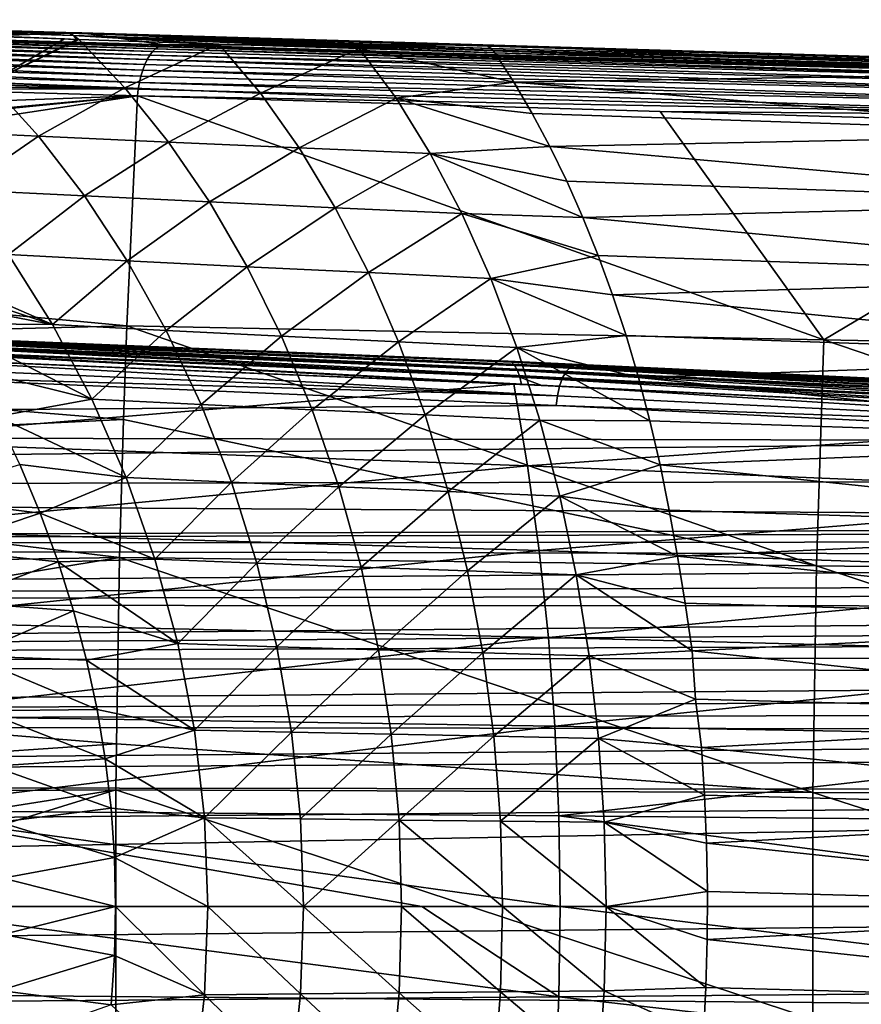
# Model space of a CAD drawing. Header units: metres. Extents: x -27 to 243, y -26 to 26.
# Tile 64 of 88: x 48 to 67, y -2 to 20. Entities that reach past the tile are written whole.
import ezdxf

# ---------------------------------------------------------------- set-up
doc = ezdxf.new("R2010")
doc.units = ezdxf.units.M
doc.layers.add('solid_ASS_SW0001', color=7, linetype='CONTINUOUS')

msp = doc.modelspace()

# ---------------------------------------------------------------- linework, layer by layer
at = {"layer": 'solid_ASS_SW0001'}
for points in [[(49.117664, 19.716991, 43.775867), (39.668217, 20.012415, 38.352268), (39.605358, 20.020382, 38.460381)], [(49.037975, 19.734741, 43.948349), (39.605358, 20.020382, 38.460381), (40.024403, 19.899889, 47.331917)], [(49.117664, 19.716991, 43.775867), (39.605358, 20.020382, 38.460381), (49.037975, 19.734741, 43.948349)], [(49.208405, 19.663042, 43.616871), (39.729607, 19.988869, 38.245541), (39.668217, 20.012415, 38.352268)], [(49.208405, 19.663042, 43.616871), (39.668217, 20.012415, 38.352268), (49.117664, 19.716991, 43.775867)], [(49.208405, 19.663042, 43.616871), (39.78867, 19.950119, 38.142017), (39.729607, 19.988869, 38.245541)], [(39.78867, 19.950119, 38.142017), (49.009804, 19.585863, 43.309219), (46.046577, 19.685442, 41.605282)], [(39.78867, 19.950119, 38.142017), (49.288284, 19.576557, 43.469402), (49.009804, 19.585863, 43.309219)], [(49.208405, 19.663042, 43.616871), (49.288284, 19.576557, 43.469402), (39.78867, 19.950119, 38.142017)], [(49.037975, 19.734741, 43.948349), (40.024403, 19.899889, 47.331917), (40.043491, 19.894171, 47.754391)], [(49.037975, 19.734741, 43.948349), (40.043491, 19.894171, 47.754391), (40.426743, 19.769184, 57.05146)], [(40.146797, 19.619551, 57.588524), (40.083408, 19.537722, 57.707314), (50.932579, 19.217447, 63.275532)], [(40.213863, 19.6845, 57.461601), (40.146797, 19.619551, 57.588524), (50.9958, 19.299259, 63.156578)], [(40.146797, 19.619551, 57.588524), (50.932579, 19.217447, 63.275532), (50.9958, 19.299259, 63.156578)], [(40.283619, 19.731609, 57.328407), (40.213863, 19.6845, 57.461601), (51.06258, 19.364172, 63.029442)], [(40.213863, 19.6845, 57.461601), (50.9958, 19.299259, 63.156578), (51.06258, 19.364172, 63.029442)], [(40.355042, 19.760193, 57.190903), (40.283619, 19.731609, 57.328407), (51.131908, 19.411228, 62.896038)], [(40.283619, 19.731609, 57.328407), (51.06258, 19.364172, 63.029442), (51.131908, 19.411228, 62.896038)], [(40.355042, 19.760193, 57.190903), (51.131908, 19.411228, 62.896038), (51.202782, 19.439758, 62.758312)], [(40.355042, 19.760193, 57.190903), (51.202782, 19.439758, 62.758312), (45.850475, 19.609591, 59.834888)], [(49.037975, 19.734741, 43.948349), (40.426743, 19.769184, 57.05146), (45.850475, 19.609591, 59.834888)], [(49.401669, 19.723732, 44.159634), (49.037975, 19.734741, 43.948349), (45.850475, 19.609591, 59.834888)], [(49.401669, 19.723732, 44.159634), (45.850475, 19.609591, 59.834888), (51.274216, 19.450001, 62.618168)], [(45.850475, 19.609591, 59.834888), (51.202782, 19.439758, 62.758312), (51.274216, 19.450001, 62.618168)], [(49.009804, 19.585863, 43.309219), (47.314404, 18.605629, 40.523289), (46.046577, 19.685442, 41.605282)], [(49.009804, 19.585863, 43.309219), (49.288284, 19.576557, 43.469402), (47.314404, 18.605629, 40.523289)], [(49.288284, 19.576557, 43.469402), (49.329117, 19.575193, 43.492889), (47.314404, 18.605629, 40.523289)], [(49.329117, 19.575193, 43.492889), (50.371605, 18.482418, 42.322807), (47.314404, 18.605629, 40.523289)], [(49.401669, 19.723732, 44.159634), (58.54763, 19.429747, 49.232204), (49.037975, 19.734741, 43.948349)], [(49.117664, 19.716991, 43.775867), (49.037975, 19.734741, 43.948349), (58.54763, 19.429747, 49.232204)], [(49.117664, 19.716991, 43.775867), (58.566196, 19.421049, 49.198185), (58.638702, 19.369017, 49.060379)], [(49.117664, 19.716991, 43.775867), (58.54763, 19.429747, 49.232204), (58.566196, 19.421049, 49.198185)], [(49.208405, 19.663042, 43.616871), (49.117664, 19.716991, 43.775867), (58.638702, 19.369017, 49.060379)], [(49.208405, 19.663042, 43.616871), (58.673439, 19.332949, 48.993488), (58.720921, 19.270765, 48.90332)], [(49.208405, 19.663042, 43.616871), (58.720921, 19.270765, 48.90332), (55.663532, 19.367601, 47.140167)], [(49.208405, 19.663042, 43.616871), (58.638702, 19.369017, 49.060379), (58.673439, 19.332949, 48.993488)], [(49.208405, 19.663042, 43.616871), (49.329117, 19.575193, 43.492889), (49.288284, 19.576557, 43.469402)], [(49.208405, 19.663042, 43.616871), (52.490719, 19.470566, 45.31245), (49.329117, 19.575193, 43.492889)], [(49.208405, 19.663042, 43.616871), (55.663532, 19.367601, 47.140167), (52.490719, 19.470566, 45.31245)], [(52.490719, 19.470566, 45.31245), (50.371605, 18.482418, 42.322807), (49.329117, 19.575193, 43.492889)], [(49.401669, 19.723732, 44.159634), (58.448292, 19.450001, 49.405418), (58.54763, 19.429747, 49.232204)], [(49.401669, 19.723732, 44.159634), (54.861252, 19.450001, 56.011799), (58.448292, 19.450001, 49.405418)], [(49.401669, 19.723732, 44.159634), (51.274216, 19.450001, 62.618168), (54.861252, 19.450001, 56.011799)], [(40.024624, 19.440212, 57.816223), (39.971313, 19.328455, 57.913654), (50.820469, 19.008196, 63.48201)], [(40.083408, 19.537722, 57.707314), (40.024624, 19.440212, 57.816223), (50.873852, 19.119953, 63.384537)], [(40.024624, 19.440212, 57.816223), (50.820469, 19.008196, 63.48201), (50.873852, 19.119953, 63.384537)], [(40.083408, 19.537722, 57.707314), (50.873852, 19.119953, 63.384537), (50.932579, 19.217447, 63.275532)], [(52.490719, 19.470566, 45.31245), (53.431568, 18.364157, 44.115177), (50.371605, 18.482418, 42.322807)], [(51.06258, 19.364172, 63.029442), (50.9958, 19.299259, 63.156578), (74.623032, 18.642746, 74.932121)], [(51.131908, 19.411228, 62.896038), (51.06258, 19.364172, 63.029442), (74.740501, 18.722204, 74.704033)], [(51.06258, 19.364172, 63.029442), (74.623032, 18.642746, 74.932121), (74.740501, 18.722204, 74.704033)], [(51.202782, 19.439758, 62.758312), (51.131908, 19.411228, 62.896038), (74.740501, 18.722204, 74.704033)], [(51.202782, 19.439758, 62.758312), (74.855362, 18.747309, 74.478325), (51.274216, 19.450001, 62.618168)], [(51.202782, 19.439758, 62.758312), (74.740501, 18.722204, 74.704033), (74.855362, 18.747309, 74.478325)], [(54.861252, 19.450001, 56.011799), (51.274216, 19.450001, 62.618168), (74.855362, 18.747309, 74.478325)], [(55.663532, 19.367601, 47.140167), (53.431568, 18.364157, 44.115177), (52.490719, 19.470566, 45.31245)], [(55.663532, 19.367601, 47.140167), (56.498905, 18.245811, 45.895111), (53.431568, 18.364157, 44.115177)], [(54.861252, 19.450001, 56.011799), (74.855362, 18.747309, 74.478325), (58.448292, 19.450001, 49.405418)], [(55.663532, 19.367601, 47.140167), (58.720921, 19.270765, 48.90332), (59.151363, 18.609114, 48.109852)], [(55.663532, 19.367601, 47.140167), (59.151363, 18.609114, 48.109852), (56.498905, 18.245811, 45.895111)], [(58.54763, 19.429747, 49.232204), (58.448292, 19.450001, 49.405418), (78.461708, 18.851921, 59.6068)], [(74.855362, 18.747309, 74.478325), (78.461708, 18.851921, 59.6068), (58.448292, 19.450001, 49.405418)], [(58.54763, 19.429747, 49.232204), (78.461708, 18.851921, 59.6068), (58.566196, 19.421049, 49.198185)], [(58.638702, 19.369017, 49.060379), (58.566196, 19.421049, 49.198185), (82.08345, 18.719732, 61.195839)], [(78.461708, 18.851921, 59.6068), (82.08345, 18.719732, 61.195839), (58.566196, 19.421049, 49.198185)], [(58.638702, 19.369017, 49.060379), (82.08345, 18.719732, 61.195839), (58.673439, 19.332949, 48.993488)], [(39.924259, 19.204109, 57.998169), (39.884155, 19.068998, 58.068531), (50.732815, 18.748663, 63.636791)], [(39.971313, 19.328455, 57.913654), (39.924259, 19.204109, 57.998169), (50.773224, 18.883821, 63.566509)], [(39.924259, 19.204109, 57.998169), (50.732815, 18.748663, 63.636791), (50.773224, 18.883821, 63.566509)], [(39.971313, 19.328455, 57.913654), (50.773224, 18.883821, 63.566509), (50.820469, 19.008196, 63.48201)], [(50.873852, 19.119953, 63.384537), (50.820469, 19.008196, 63.48201), (74.41169, 18.320484, 75.332108)], [(50.932579, 19.217447, 63.275532), (50.873852, 19.119953, 63.384537), (74.510681, 18.50696, 75.146812)], [(50.873852, 19.119953, 63.384537), (74.41169, 18.320484, 75.332108), (74.510681, 18.50696, 75.146812)], [(50.9958, 19.299259, 63.156578), (50.932579, 19.217447, 63.275532), (74.623032, 18.642746, 74.932121)], [(50.932579, 19.217447, 63.275532), (74.510681, 18.50696, 75.146812), (74.623032, 18.642746, 74.932121)], [(58.673439, 19.332949, 48.993488), (82.191467, 18.63184, 60.991776), (58.720921, 19.270765, 48.90332)], [(82.08345, 18.719732, 61.195839), (82.191467, 18.63184, 60.991776), (58.673439, 19.332949, 48.993488)], [(59.151363, 18.609114, 48.109852), (58.720921, 19.270765, 48.90332), (72.678757, 18.826731, 55.968769)], [(82.191467, 18.63184, 60.991776), (72.678757, 18.826731, 55.968769), (58.720921, 19.270765, 48.90332)], [(39.851578, 18.925097, 58.123714), (39.827011, 18.774504, 58.16291), (50.674751, 18.454037, 63.730804)], [(39.884155, 19.068998, 58.068531), (39.851578, 18.925097, 58.123714), (50.699829, 18.604712, 63.691822)], [(39.851578, 18.925097, 58.123714), (50.674751, 18.454037, 63.730804), (50.699829, 18.604712, 63.691822)], [(39.884155, 19.068998, 58.068531), (50.699829, 18.604712, 63.691822), (50.732815, 18.748663, 63.636791)], [(50.820469, 19.008196, 63.48201), (50.773224, 18.883821, 63.566509), (74.41169, 18.320484, 75.332108)], [(39.827011, 18.774504, 58.16291), (39.81081, 18.619421, 58.185547), (50.674751, 18.454037, 63.730804)], [(50.732815, 18.748663, 63.636791), (50.699829, 18.604712, 63.691822), (74.332825, 18.096165, 75.475311)], [(50.773224, 18.883821, 63.566509), (50.732815, 18.748663, 63.636791), (74.332825, 18.096165, 75.475311)], [(50.773224, 18.883821, 63.566509), (74.332825, 18.096165, 75.475311), (74.41169, 18.320484, 75.332108)], [(59.151363, 18.609114, 48.109852), (72.678757, 18.826731, 55.968769), (73.477844, 17.434965, 54.510307)], [(27.784985, 17.481909, 52.20491), (50.657959, 18.298946, 63.753139), (45.198265, 18.460251, 60.950802)], [(39.81081, 18.619421, 58.185547), (45.198265, 18.460251, 60.950802), (50.674751, 18.454037, 63.730804)], [(45.198265, 18.460251, 60.950802), (50.657959, 18.298946, 63.753139), (50.674751, 18.454037, 63.730804)], [(47.314404, 18.605629, 40.523289), (48.420609, 17.389605, 39.451931), (45.498978, 17.523018, 37.656986)], [(50.371605, 18.482418, 42.322807), (48.420609, 17.389605, 39.451931), (47.314404, 18.605629, 40.523289)], [(50.371605, 18.482418, 42.322807), (51.356533, 17.256657, 41.225895), (48.420609, 17.389605, 39.451931)], [(53.431568, 18.364157, 44.115177), (51.356533, 17.256657, 41.225895), (50.371605, 18.482418, 42.322807)], [(50.674751, 18.454037, 63.730804), (50.657959, 18.298946, 63.753139), (74.277939, 17.851231, 75.569855)], [(50.699829, 18.604712, 63.691822), (50.674751, 18.454037, 63.730804), (74.277939, 17.851231, 75.569855)], [(50.699829, 18.604712, 63.691822), (74.277939, 17.851231, 75.569855), (74.332825, 18.096165, 75.475311)], [(56.498905, 18.245811, 45.895111), (59.151363, 18.609114, 48.109852), (59.566841, 17.905079, 47.345097)], [(59.566841, 17.905079, 47.345097), (59.151363, 18.609114, 48.109852), (73.477844, 17.434965, 54.510307)], [(27.784985, 17.481909, 52.20491), (28.614914, 16.284735, 52.768856), (50.657959, 18.298946, 63.753139)], [(28.614914, 16.284735, 52.768856), (28.711525, 16.137007, 52.834793), (50.657959, 18.298946, 63.753139)], [(28.711525, 16.137007, 52.834793), (29.373775, 15.06986, 53.288395), (50.657959, 18.298946, 63.753139)], [(50.415245, 13.110498, 64.200081), (50.657959, 18.298946, 63.753139), (29.373775, 15.06986, 53.288395)], [(66.147476, 12.794017, 72.104652), (50.657959, 18.298946, 63.753139), (50.415245, 13.110498, 64.200081)], [(50.657959, 18.298946, 63.753139), (62.455769, 17.948769, 69.674736), (74.277939, 17.851231, 75.569855)], [(66.147476, 12.794017, 72.104652), (62.455769, 17.948769, 69.674736), (50.657959, 18.298946, 63.753139)], [(53.431568, 18.364157, 44.115177), (54.303268, 17.128778, 42.981979), (51.356533, 17.256657, 41.225895)], [(56.498905, 18.245811, 45.895111), (54.303268, 17.128778, 42.981979), (53.431568, 18.364157, 44.115177)], [(56.498905, 18.245811, 45.895111), (57.264343, 17.000856, 44.715385), (54.303268, 17.128778, 42.981979)], [(56.498905, 18.245811, 45.895111), (59.566841, 17.905079, 47.345097), (59.965603, 17.160172, 46.610317)], [(56.498905, 18.245811, 45.895111), (59.965603, 17.160172, 46.610317), (57.264343, 17.000856, 44.715385)], [(59.965603, 17.160172, 46.610317), (59.566841, 17.905079, 47.345097), (73.477844, 17.434965, 54.510307)], [(62.455769, 17.948769, 69.674736), (74.247406, 17.603308, 75.615929), (74.277939, 17.851231, 75.569855)], [(66.147476, 12.794017, 72.104652), (74.247406, 17.603308, 75.615929), (62.455769, 17.948769, 69.674736)], [(81.864151, 12.483273, 80.038338), (74.247406, 17.603308, 75.615929), (66.147476, 12.794017, 72.104652)], [(48.420609, 17.389605, 39.451931), (46.663616, 16.181707, 36.677586), (45.498978, 17.523018, 37.656986)], [(48.420609, 17.389605, 39.451931), (49.460514, 16.043951, 38.459534), (46.663616, 16.181707, 36.677586)], [(51.356533, 17.256657, 41.225895), (49.460514, 16.043951, 38.459534), (48.420609, 17.389605, 39.451931)], [(59.965603, 17.160172, 46.610317), (73.477844, 17.434965, 54.510307), (74.208054, 15.89441, 53.165897)], [(51.356533, 17.256657, 41.225895), (52.279507, 15.90673, 40.210934), (49.460514, 16.043951, 38.459534)], [(54.303268, 17.128778, 42.981979), (52.279507, 15.90673, 40.210934), (51.356533, 17.256657, 41.225895)], [(54.303268, 17.128778, 42.981979), (55.117184, 15.77455, 41.933975), (52.279507, 15.90673, 40.210934)], [(57.264343, 17.000856, 44.715385), (55.117184, 15.77455, 41.933975), (54.303268, 17.128778, 42.981979)], [(57.264343, 17.000856, 44.715385), (59.965603, 17.160172, 46.610317), (60.346996, 16.37628, 45.907585)], [(60.346996, 16.37628, 45.907585), (59.965603, 17.160172, 46.610317), (74.208054, 15.89441, 53.165897)], [(57.264343, 17.000856, 44.715385), (57.976017, 15.64236, 43.624306), (55.117184, 15.77455, 41.933975)], [(57.264343, 17.000856, 44.715385), (60.346996, 16.37628, 45.907585), (60.710495, 15.555381, 45.238903)], [(57.264343, 17.000856, 44.715385), (60.710495, 15.555381, 45.238903), (57.976017, 15.64236, 43.624306)], [(60.710495, 15.555381, 45.238903), (60.346996, 16.37628, 45.907585), (74.208054, 15.89441, 53.165897)], [(49.460514, 16.043951, 38.459534), (47.747105, 14.715493, 35.780716), (46.663616, 16.181707, 36.677586)], [(49.460514, 16.043951, 38.459534), (50.425217, 14.578599, 37.552448), (47.747105, 14.715493, 35.780716)], [(52.279507, 15.90673, 40.210934), (50.425217, 14.578599, 37.552448), (49.460514, 16.043951, 38.459534)], [(52.279507, 15.90673, 40.210934), (53.132969, 14.442275, 39.284378), (50.425217, 14.578599, 37.552448)], [(55.117184, 15.77455, 41.933975), (53.132969, 14.442275, 39.284378), (52.279507, 15.90673, 40.210934)], [(60.710495, 15.555381, 45.238903), (74.208054, 15.89441, 53.165897), (74.868317, 14.217556, 51.950172)], [(55.117184, 15.77455, 41.933975), (55.86702, 14.310825, 40.97784), (53.132969, 14.442275, 39.284378)], [(57.976017, 15.64236, 43.624306), (55.86702, 14.310825, 40.97784), (55.117184, 15.77455, 41.933975)], [(57.976017, 15.64236, 43.624306), (58.628826, 14.17939, 42.628887), (55.86702, 14.310825, 40.97784)], [(57.976017, 15.64236, 43.624306), (60.710495, 15.555381, 45.238903), (61.053932, 14.699136, 44.604774)], [(57.976017, 15.64236, 43.624306), (61.053932, 14.699136, 44.604774), (58.628826, 14.17939, 42.628887)], [(61.053932, 14.699136, 44.604774), (60.710495, 15.555381, 45.238903), (74.868317, 14.217556, 51.950172)], [(50.415245, 13.110498, 64.200081), (29.373775, 15.06986, 53.288395), (30.683735, 12.602313, 54.193901)], [(45.246418, 14.661708, 33.866722), (47.747105, 14.715493, 35.780716), (48.738579, 13.135621, 34.97242)], [(50.425217, 14.578599, 37.552448), (48.738579, 13.135621, 34.97242), (47.747105, 14.715493, 35.780716)], [(58.628826, 14.17939, 42.628887), (61.053932, 14.699136, 44.604774), (61.378761, 13.809043, 44.007542)], [(61.378761, 13.809043, 44.007542), (61.053932, 14.699136, 44.604774), (74.868317, 14.217556, 51.950172)], [(45.603256, 14.170222, 33.605778), (45.246418, 14.661708, 33.866722), (48.738579, 13.135621, 34.97242)], [(50.425217, 14.578599, 37.552448), (51.305542, 13.004417, 36.736534), (48.738579, 13.135621, 34.97242)], [(53.132969, 14.442275, 39.284378), (51.305542, 13.004417, 36.736534), (50.425217, 14.578599, 37.552448)], [(53.132969, 14.442275, 39.284378), (53.909325, 12.873787, 38.452053), (51.305542, 13.004417, 36.736534)], [(55.86702, 14.310825, 40.97784), (53.909325, 12.873787, 38.452053), (53.132969, 14.442275, 39.284378)], [(55.86702, 14.310825, 40.97784), (56.546638, 12.747736, 40.119511), (53.909325, 12.873787, 38.452053)], [(58.628826, 14.17939, 42.628887), (56.546638, 12.747736, 40.119511), (55.86702, 14.310825, 40.97784)], [(45.948021, 13.669893, 33.354832), (45.603256, 14.170222, 33.605778), (48.738579, 13.135621, 34.97242)], [(58.628826, 14.17939, 42.628887), (59.217979, 12.621715, 41.735344), (56.546638, 12.747736, 40.119511)], [(58.628826, 14.17939, 42.628887), (61.378761, 13.809043, 44.007542), (61.683174, 12.887768, 43.44854)], [(58.628826, 14.17939, 42.628887), (61.683174, 12.887768, 43.44854), (59.217979, 12.621715, 41.735344)], [(61.378761, 13.809043, 44.007542), (74.868317, 14.217556, 51.950172), (75.45269, 12.418461, 50.874134)], [(61.683174, 12.887768, 43.44854), (61.378761, 13.809043, 44.007542), (75.45269, 12.418461, 50.874134)], [(46.280338, 13.161441, 33.11404), (45.948021, 13.669893, 33.354832), (48.738579, 13.135621, 34.97242)], [(46.280338, 13.161441, 33.11404), (48.738579, 13.135621, 34.97242), (49.626854, 11.454109, 34.25853)], [(46.9063, 12.12303, 32.663387), (46.280338, 13.161441, 33.11404), (49.626854, 11.454109, 34.25853)], [(51.305542, 13.004417, 36.736534), (49.626854, 11.454109, 34.25853), (48.738579, 13.135621, 34.97242)], [(50.339352, 10.99447, 64.339859), (50.415245, 13.110498, 64.200081), (30.683735, 12.602313, 54.193901)], [(43.419056, 12.952909, 119.608627), (59.020191, 12.310502, 125.723602), (59.096607, 12.287261, 125.52581)], [(44.180344, 12.872359, 123.866112), (59.020191, 12.310502, 125.723602), (43.419056, 12.952909, 119.608627)], [(43.49445, 12.930449, 119.414314), (43.419056, 12.952909, 119.608627), (59.096607, 12.287261, 125.52581)], [(43.49445, 12.930449, 119.414314), (59.096607, 12.287261, 125.52581), (59.169727, 12.216985, 125.331139)], [(43.566807, 12.862701, 119.223305), (43.49445, 12.930449, 119.414314), (59.169727, 12.216985, 125.331139)], [(51.305542, 13.004417, 36.736534), (52.092155, 11.332991, 36.017334), (49.626854, 11.454109, 34.25853)], [(65.983437, 7.687044, 72.40683), (50.415245, 13.110498, 64.200081), (50.339352, 10.99447, 64.339859)], [(66.147476, 12.794017, 72.104652), (50.415245, 13.110498, 64.200081), (65.983437, 7.687044, 72.40683)], [(53.909325, 12.873787, 38.452053), (52.092155, 11.332991, 36.017334), (51.305542, 13.004417, 36.736534)], [(43.566807, 12.862701, 119.223305), (59.169727, 12.216985, 125.331139), (59.234043, 12.102417, 125.153961)], [(43.630936, 12.752427, 119.049126), (43.566807, 12.862701, 119.223305), (59.234043, 12.102417, 125.153961)], [(43.630936, 12.752427, 119.049126), (59.234043, 12.102417, 125.153961), (59.285194, 11.952604, 125.006454)], [(43.682686, 12.608138, 118.90316), (43.630936, 12.752427, 119.049126), (59.285194, 11.952604, 125.006454)], [(44.011494, 12.761356, 124.288803), (43.93211, 12.62044, 124.478638), (60.250996, 11.932427, 130.836456)], [(44.096848, 12.845455, 124.07795), (44.011494, 12.761356, 124.288803), (60.331562, 12.074553, 130.646133)], [(44.011494, 12.761356, 124.288803), (60.250996, 11.932427, 130.836456), (60.331562, 12.074553, 130.646133)], [(44.096848, 12.845455, 124.07795), (60.417835, 12.159218, 130.434525), (44.180344, 12.872359, 123.866112)], [(44.096848, 12.845455, 124.07795), (60.331562, 12.074553, 130.646133), (60.417835, 12.159218, 130.434525)], [(44.180344, 12.872359, 123.866112), (60.501869, 12.186203, 130.221985), (59.020191, 12.310502, 125.723602)], [(60.417835, 12.159218, 130.434525), (60.501869, 12.186203, 130.221985), (44.180344, 12.872359, 123.866112)], [(53.909325, 12.873787, 38.452053), (54.600952, 11.212419, 37.719368), (52.092155, 11.332991, 36.017334)], [(56.546638, 12.747736, 40.119511), (54.600952, 11.212419, 37.719368), (53.909325, 12.873787, 38.452053)], [(56.546638, 12.747736, 40.119511), (57.14999, 11.096012, 39.364464), (54.600952, 11.212419, 37.719368)], [(59.217979, 12.621715, 41.735344), (57.14999, 11.096012, 39.364464), (56.546638, 12.747736, 40.119511)], [(59.217979, 12.621715, 41.735344), (61.683174, 12.887768, 43.44854), (61.966148, 11.938869, 42.929817)], [(61.966148, 11.938869, 42.929817), (61.683174, 12.887768, 43.44854), (75.45269, 12.418461, 50.874134)], [(66.147476, 12.794017, 72.104652), (65.983437, 7.687044, 72.40683), (81.69976, 7.500414, 80.341187)], [(81.864151, 12.483273, 80.038338), (66.147476, 12.794017, 72.104652), (81.69976, 7.500414, 80.341187)], [(50.339352, 10.99447, 64.339859), (30.683735, 12.602313, 54.193901), (31.728926, 10.101376, 54.924263)], [(59.147858, 11.788536, 124.828331), (43.485626, 12.45129, 118.700584), (43.72044, 12.442065, 118.79258)], [(43.835072, 10.516528, 117.786674), (43.485626, 12.45129, 118.700584), (59.147858, 11.788536, 124.828331)], [(43.682686, 12.608138, 118.90316), (59.322578, 11.780601, 124.896591), (59.147858, 11.788536, 124.828331)], [(43.682686, 12.608138, 118.90316), (59.285194, 11.952604, 125.006454), (59.322578, 11.780601, 124.896591)], [(43.682686, 12.608138, 118.90316), (59.147858, 11.788536, 124.828331), (44.002808, 12.430944, 118.903206)], [(43.93211, 12.62044, 124.478638), (43.866283, 12.433615, 124.629021), (60.183937, 11.743873, 130.98674)], [(43.93211, 12.62044, 124.478638), (60.183937, 11.743873, 130.98674), (60.250996, 11.932427, 130.836456)], [(59.217979, 12.621715, 41.735344), (59.73888, 10.979647, 40.949379), (57.14999, 11.096012, 39.364464)], [(59.217979, 12.621715, 41.735344), (61.966148, 11.938869, 42.929817), (62.224022, 10.964919, 42.450718)], [(59.217979, 12.621715, 41.735344), (62.224022, 10.964919, 42.450718), (59.73888, 10.979647, 40.949379)], [(43.72044, 12.442065, 118.79258), (44.002808, 12.430944, 118.903206), (59.147858, 11.788536, 124.828331)], [(43.866283, 12.433615, 124.629021), (43.819138, 12.219794, 124.728714), (60.135704, 11.528146, 131.085571)], [(43.866283, 12.433615, 124.629021), (60.135704, 11.528146, 131.085571), (60.183937, 11.743873, 130.98674)], [(59.020191, 12.310502, 125.723602), (74.621925, 11.578433, 131.826996), (74.699883, 11.554367, 131.624405)], [(60.501869, 12.186203, 130.221985), (74.621925, 11.578433, 131.826996), (59.020191, 12.310502, 125.723602)], [(59.096607, 12.287261, 125.52581), (59.020191, 12.310502, 125.723602), (74.699883, 11.554367, 131.624405)], [(59.096607, 12.287261, 125.52581), (74.699883, 11.554367, 131.624405), (74.774292, 11.480767, 131.424591)], [(59.169727, 12.216985, 125.331139), (59.096607, 12.287261, 125.52581), (74.774292, 11.480767, 131.424591)], [(61.966148, 11.938869, 42.929817), (75.45269, 12.418461, 50.874134), (75.955833, 10.512401, 49.947609)], [(43.819138, 12.219794, 124.728714), (43.792084, 12.000054, 124.776138), (60.135704, 11.528146, 131.085571)], [(47.478939, 11.060295, 32.254456), (46.9063, 12.12303, 32.663387), (49.626854, 11.454109, 34.25853)], [(59.169727, 12.216985, 125.331139), (74.774292, 11.480767, 131.424591), (74.839157, 11.360282, 131.24321)], [(59.234043, 12.102417, 125.153961), (59.169727, 12.216985, 125.331139), (74.839157, 11.360282, 131.24321)], [(59.234043, 12.102417, 125.153961), (74.839157, 11.360282, 131.24321), (74.889763, 11.202737, 131.093597)], [(59.285194, 11.952604, 125.006454), (59.234043, 12.102417, 125.153961), (74.889763, 11.202737, 131.093597)], [(60.331562, 12.074553, 130.646133), (60.250996, 11.932427, 130.836456), (76.564049, 11.1467, 137.197998)], [(60.417835, 12.159218, 130.434525), (60.331562, 12.074553, 130.646133), (76.645958, 11.290157, 137.006775)], [(60.331562, 12.074553, 130.646133), (76.564049, 11.1467, 137.197998), (76.645958, 11.290157, 137.006775)], [(60.417835, 12.159218, 130.434525), (76.733276, 11.375272, 136.794006), (60.501869, 12.186203, 130.221985)], [(60.417835, 12.159218, 130.434525), (76.645958, 11.290157, 137.006775), (76.733276, 11.375272, 136.794006)], [(60.501869, 12.186203, 130.221985), (76.817909, 11.402086, 136.58049), (74.621925, 11.578433, 131.826996)], [(76.733276, 11.375272, 136.794006), (76.817909, 11.402086, 136.58049), (60.501869, 12.186203, 130.221985)], [(43.792084, 12.000054, 124.776138), (-23.001406, 10.705154, 99.304367), (60.107841, 11.306737, 131.131454)], [(43.792084, 12.000054, 124.776138), (60.107841, 11.306737, 131.131454), (60.135704, 11.528146, 131.085571)], [(43.835072, 10.516528, 117.786674), (59.147858, 11.788536, 124.828331), (59.46307, 9.945594, 124.000053)], [(74.815376, 11.028221, 130.941467), (59.147858, 11.788536, 124.828331), (59.322578, 11.780601, 124.896591)], [(59.46307, 9.945594, 124.000053), (59.147858, 11.788536, 124.828331), (74.815376, 11.028221, 130.941467)], [(59.285194, 11.952604, 125.006454), (74.926376, 11.022485, 130.984711), (74.815376, 11.028221, 130.941467)], [(59.285194, 11.952604, 125.006454), (74.889763, 11.202737, 131.093597), (74.926376, 11.022485, 130.984711)], [(59.285194, 11.952604, 125.006454), (74.815376, 11.028221, 130.941467), (59.78233, 11.759661, 125.076202)], [(59.285194, 11.952604, 125.006454), (59.78233, 11.759661, 125.076202), (59.322578, 11.780601, 124.896591)], [(60.250996, 11.932427, 130.836456), (60.183937, 11.743873, 130.98674), (76.495621, 10.956072, 137.348495)], [(60.250996, 11.932427, 130.836456), (76.495621, 10.956072, 137.348495), (76.564049, 11.1467, 137.197998)], [(62.224022, 10.964919, 42.450718), (61.966148, 11.938869, 42.929817), (75.955833, 10.512401, 49.947609)], [(59.322578, 11.780601, 124.896591), (59.78233, 11.759661, 125.076202), (74.815376, 11.028221, 130.941467)], [(60.183937, 11.743873, 130.98674), (60.135704, 11.528146, 131.085571), (76.446228, 10.737969, 137.446579)], [(60.183937, 11.743873, 130.98674), (76.446228, 10.737969, 137.446579), (76.495621, 10.956072, 137.348495)], [(47.478939, 11.060295, 32.254456), (49.626854, 11.454109, 34.25853), (50.400921, 9.683798, 33.644485)], [(52.092155, 11.332991, 36.017334), (50.400921, 9.683798, 33.644485), (49.626854, 11.454109, 34.25853)], [(60.135704, 11.528146, 131.085571), (60.107841, 11.306737, 131.131454), (76.446228, 10.737969, 137.446579)], [(60.107841, 11.306737, 131.131454), (-23.001406, 10.705154, 99.304367), (76.417572, 10.514408, 137.490814)], [(52.092155, 11.332991, 36.017334), (52.775978, 9.576662, 35.399887), (50.400921, 9.683798, 33.644485)], [(54.600952, 11.212419, 37.719368), (52.775978, 9.576662, 35.399887), (52.092155, 11.332991, 36.017334)], [(54.600952, 11.212419, 37.719368), (55.200535, 9.470022, 37.091175), (52.775978, 9.576662, 35.399887)], [(57.14999, 11.096012, 39.364464), (55.200535, 9.470022, 37.091175), (54.600952, 11.212419, 37.719368)], [(60.107841, 11.306737, 131.131454), (76.417572, 10.514408, 137.490814), (76.446228, 10.737969, 137.446579)], [(50.251911, 7.877178, 64.5009), (50.339352, 10.99447, 64.339859), (31.728926, 10.101376, 54.924263)], [(47.997078, 9.977768, 31.887215), (47.478939, 11.060295, 32.254456), (50.400921, 9.683798, 33.644485)], [(65.983437, 7.687044, 72.40683), (50.339352, 10.99447, 64.339859), (50.251911, 7.877178, 64.5009)], [(57.14999, 11.096012, 39.364464), (57.671371, 9.367029, 38.717545), (55.200535, 9.470022, 37.091175)], [(59.73888, 10.979647, 40.949379), (57.671371, 9.367029, 38.717545), (57.14999, 11.096012, 39.364464)], [(59.73888, 10.979647, 40.949379), (60.187302, 9.26408, 40.276035), (57.671371, 9.367029, 38.717545)], [(59.46307, 9.945594, 124.000053), (74.815376, 11.028221, 130.941467), (75.091125, 9.290516, 130.213287)], [(59.73888, 10.979647, 40.949379), (62.224022, 10.964919, 42.450718), (62.452526, 9.967257, 42.009392)], [(59.73888, 10.979647, 40.949379), (62.452526, 9.967257, 42.009392), (60.187302, 9.26408, 40.276035)], [(62.452526, 9.967257, 42.009392), (62.224022, 10.964919, 42.450718), (75.955833, 10.512401, 49.947609)], [(76.417572, 10.514408, 137.490814), (-23.001406, 10.705154, 99.304367), (-23.545031, 9.443131, 99.240623)], [(76.417572, 10.514408, 137.490814), (-23.545031, 9.443131, 99.240623), (92.721703, 9.623175, 143.851685)], [(44.125687, 8.504997, 117.029602), (43.835072, 10.516528, 117.786674), (59.46307, 9.945594, 124.000053)], [(62.452526, 9.967257, 42.009392), (75.955833, 10.512401, 49.947609), (76.373154, 8.515749, 49.1791)], [(50.251911, 7.877178, 64.5009), (31.728926, 10.101376, 54.924263), (32.523582, 7.583138, 55.484211)], [(44.125687, 8.504997, 117.029602), (59.46307, 9.945594, 124.000053), (59.725937, 8.036575, 123.315269)], [(45.557285, 9.243413, 29.226553), (47.997078, 9.977768, 31.887215), (48.459518, 8.880924, 31.561705)], [(48.459518, 8.880924, 31.561705), (47.997078, 9.977768, 31.887215), (50.400921, 9.683798, 33.644485)], [(59.725937, 8.036575, 123.315269), (59.46307, 9.945594, 124.000053), (75.091125, 9.290516, 130.213287)], [(60.187302, 9.26408, 40.276035), (62.452526, 9.967257, 42.009392), (62.655632, 8.947092, 41.608643)], [(62.655632, 8.947092, 41.608643), (62.452526, 9.967257, 42.009392), (76.373154, 8.515749, 49.1791)], [(92.721703, 9.623175, 143.851685), (-23.545031, 9.443131, 99.240623), (108.955536, 8.637257, 150.185791)], [(48.459518, 8.880924, 31.561705), (50.400921, 9.683798, 33.644485), (51.051006, 7.838662, 33.134743)], [(52.775978, 9.576662, 35.399887), (51.051006, 7.838662, 33.134743), (50.400921, 9.683798, 33.644485)], [(52.775978, 9.576662, 35.399887), (53.349037, 7.748825, 34.888218), (51.051006, 7.838662, 33.134743)], [(55.200535, 9.470022, 37.091175), (53.349037, 7.748825, 34.888218), (52.775978, 9.576662, 35.399887)], [(108.955536, 8.637257, 150.185791), (-23.545031, 9.443131, 99.240623), (-24.020542, 8.150835, 99.187515)], [(55.200535, 9.470022, 37.091175), (55.701759, 7.659407, 36.571224), (53.349037, 7.748825, 34.888218)], [(57.671371, 9.367029, 38.717545), (55.701759, 7.659407, 36.571224), (55.200535, 9.470022, 37.091175)], [(57.671371, 9.367029, 38.717545), (58.105968, 7.57303, 38.182438), (55.701759, 7.659407, 36.571224)], [(60.187302, 9.26408, 40.276035), (58.105968, 7.57303, 38.182438), (57.671371, 9.367029, 38.717545)], [(45.557285, 9.243413, 29.226553), (48.459518, 8.880924, 31.561705), (46.058632, 8.070936, 28.91386)], [(60.187302, 9.26408, 40.276035), (60.559799, 7.486694, 39.719131), (58.105968, 7.57303, 38.182438)], [(59.725937, 8.036575, 123.315269), (75.091125, 9.290516, 130.213287), (75.321617, 7.499447, 129.612854)], [(60.187302, 9.26408, 40.276035), (62.655632, 8.947092, 41.608643), (62.84264, 7.905848, 41.254593)], [(60.187302, 9.26408, 40.276035), (62.84264, 7.905848, 41.254593), (60.559799, 7.486694, 39.719131)], [(62.84264, 7.905848, 41.254593), (62.655632, 8.947092, 41.608643), (76.373154, 8.515749, 49.1791)], [(46.058632, 8.070936, 28.91386), (48.459518, 8.880924, 31.561705), (48.864738, 7.777126, 31.278234)], [(48.864738, 7.777126, 31.278234), (48.459518, 8.880924, 31.561705), (51.051006, 7.838662, 33.134743)], [(109.774605, 8.518213, 150.511826), (108.955536, 8.637257, 150.185791), (-24.020542, 8.150835, 99.187515)], [(109.774605, 8.518213, 150.511826), (-24.020542, 8.150835, 99.187515), (110.573944, 8.264803, 150.84285)], [(44.353966, 6.431781, 116.434906), (44.125687, 8.504997, 117.029602), (59.725937, 8.036575, 123.315269)], [(62.84264, 7.905848, 41.254593), (76.373154, 8.515749, 49.1791), (76.700836, 6.445807, 48.575626)], [(110.573944, 8.264803, 150.84285), (-24.020542, 8.150835, 99.187515), (111.329231, 7.881136, 151.16803)], [(111.329231, 7.881136, 151.16803), (-24.020542, 8.150835, 99.187515), (-24.426065, 6.832507, 99.144157)], [(44.353966, 6.431781, 116.434906), (59.725937, 8.036575, 123.315269), (59.932247, 6.074191, 122.777809)], [(46.058632, 8.070936, 28.91386), (48.864738, 7.777126, 31.278234), (46.495041, 6.873104, 28.643061)], [(59.932247, 6.074191, 122.777809), (59.725937, 8.036575, 123.315269), (75.321617, 7.499447, 129.612854)], [(111.329231, 7.881136, 151.16803), (-24.426065, 6.832507, 99.144157), (112.020149, 7.376493, 151.47702)], [(50.251911, 7.877178, 64.5009), (32.523582, 7.583138, 55.484211), (33.080799, 5.057144, 55.879242)], [(50.179749, 3.667433, 64.633804), (50.251911, 7.877178, 64.5009), (33.080799, 5.057144, 55.879242)], [(48.864738, 7.777126, 31.278234), (51.051006, 7.838662, 33.134743), (51.567574, 5.932903, 32.733574)], [(65.901871, 2.571798, 72.557037), (50.251911, 7.877178, 64.5009), (50.179749, 3.667433, 64.633804)], [(65.983437, 7.687044, 72.40683), (50.251911, 7.877178, 64.5009), (65.901871, 2.571798, 72.557037)], [(53.349037, 7.748825, 34.888218), (51.567574, 5.932903, 32.733574), (51.051006, 7.838662, 33.134743)], [(60.559799, 7.486694, 39.719131), (62.84264, 7.905848, 41.254593), (63.017818, 6.845542, 40.950733)], [(63.017818, 6.845542, 40.950733), (62.84264, 7.905848, 41.254593), (76.700836, 6.445807, 48.575626)], [(46.495041, 6.873104, 28.643061), (48.864738, 7.777126, 31.278234), (49.212891, 6.670496, 31.035984)], [(49.212891, 6.670496, 31.035984), (48.864738, 7.777126, 31.278234), (51.567574, 5.932903, 32.733574)], [(53.349037, 7.748825, 34.888218), (53.803577, 5.863074, 34.486134), (51.567574, 5.932903, 32.733574)], [(55.701759, 7.659407, 36.571224), (53.803577, 5.863074, 34.486134), (53.349037, 7.748825, 34.888218)], [(55.701759, 7.659407, 36.571224), (56.098503, 5.79357, 36.163063), (53.803577, 5.863074, 34.486134)], [(58.105968, 7.57303, 38.182438), (56.098503, 5.79357, 36.163063), (55.701759, 7.659407, 36.571224)], [(58.105968, 7.57303, 38.182438), (58.449154, 5.726427, 37.762619), (56.098503, 5.79357, 36.163063)], [(60.559799, 7.486694, 39.719131), (58.449154, 5.726427, 37.762619), (58.105968, 7.57303, 38.182438)], [(65.983437, 7.687044, 72.40683), (65.901871, 2.571798, 72.557037), (81.618477, 2.509329, 80.490868)], [(81.69976, 7.500414, 80.341187), (65.983437, 7.687044, 72.40683), (81.618477, 2.509329, 80.490868)], [(112.020149, 7.376493, 151.47702), (-24.426065, 6.832507, 99.144157), (112.337189, 7.081667, 151.622955)], [(60.559799, 7.486694, 39.719131), (60.8531, 5.659319, 39.282246), (58.449154, 5.726427, 37.762619)], [(59.932247, 6.074191, 122.777809), (75.321617, 7.499447, 129.612854), (75.502312, 5.664701, 129.142105)], [(60.559799, 7.486694, 39.719131), (63.017818, 6.845542, 40.950733), (63.176651, 5.769697, 40.695984)], [(60.559799, 7.486694, 39.719131), (63.176651, 5.769697, 40.695984), (60.8531, 5.659319, 39.282246)], [(112.337189, 7.081667, 151.622955), (-24.426065, 6.832507, 99.144157), (112.632919, 6.760365, 151.761749)], [(112.632919, 6.760365, 151.761749), (-24.426065, 6.832507, 99.144157), (-24.759912, 5.492747, 99.109795)], [(112.632919, 6.760365, 151.761749), (-24.759912, 5.492747, 99.109795), (112.905411, 6.414597, 151.892227)], [(46.495041, 6.873104, 28.643061), (49.212891, 6.670496, 31.035984), (46.86322, 5.653559, 28.415539)], [(46.86322, 5.653559, 28.415539), (49.212891, 6.670496, 31.035984), (49.505188, 5.561322, 30.833475)], [(49.505188, 5.561322, 30.833475), (49.212891, 6.670496, 31.035984), (51.567574, 5.932903, 32.733574)], [(63.176651, 5.769697, 40.695984), (63.017818, 6.845542, 40.950733), (76.700836, 6.445807, 48.575626)], [(112.905411, 6.414597, 151.892227), (-24.759912, 5.492747, 99.109795), (113.152878, 6.046562, 152.01326)], [(44.517979, 4.312364, 116.007637), (44.353966, 6.431781, 116.434906), (59.932247, 6.074191, 122.777809)], [(63.176651, 5.769697, 40.695984), (76.700836, 6.445807, 48.575626), (76.935936, 4.320589, 48.142628)], [(113.152878, 6.046562, 152.01326), (-24.759912, 5.492747, 99.109795), (113.373932, 5.658437, 152.123917)], [(44.517979, 4.312364, 116.007637), (59.932247, 6.074191, 122.777809), (60.080448, 4.071516, 122.391731)], [(60.080448, 4.071516, 122.391731), (59.932247, 6.074191, 122.777809), (75.502312, 5.664701, 129.142105)], [(49.505188, 5.561322, 30.833475), (51.567574, 5.932903, 32.733574), (51.942116, 3.980963, 32.444752)], [(53.803577, 5.863074, 34.486134), (51.942116, 3.980963, 32.444752), (51.567574, 5.932903, 32.733574)], [(53.803577, 5.863074, 34.486134), (54.13271, 3.933229, 34.196995), (51.942116, 3.980963, 32.444752)], [(56.098503, 5.79357, 36.163063), (54.13271, 3.933229, 34.196995), (53.803577, 5.863074, 34.486134)], [(56.098503, 5.79357, 36.163063), (56.385338, 3.885713, 35.869797), (54.13271, 3.933229, 34.196995)], [(58.449154, 5.726427, 37.762619), (56.385338, 3.885713, 35.869797), (56.098503, 5.79357, 36.163063)], [(113.373932, 5.658437, 152.123917), (-24.759912, 5.492747, 99.109795), (113.56752, 5.252032, 152.223404)], [(46.86322, 5.653559, 28.415539), (49.505188, 5.561322, 30.833475), (49.743011, 4.448751, 30.669287)], [(46.86322, 5.653559, 28.415539), (49.743011, 4.448751, 30.669287), (47.160686, 4.416097, 28.232328)], [(49.743011, 4.448751, 30.669287), (49.505188, 5.561322, 30.833475), (51.942116, 3.980963, 32.444752)], [(58.449154, 5.726427, 37.762619), (58.696819, 3.839823, 37.461105), (56.385338, 3.885713, 35.869797)], [(60.8531, 5.659319, 39.282246), (58.696819, 3.839823, 37.461105), (58.449154, 5.726427, 37.762619)], [(60.8531, 5.659319, 39.282246), (61.064308, 3.793958, 38.968506), (58.696819, 3.839823, 37.461105)], [(60.080448, 4.071516, 122.391731), (75.502312, 5.664701, 129.142105), (75.632118, 3.796276, 128.80397)], [(60.8531, 5.659319, 39.282246), (63.176651, 5.769697, 40.695984), (63.250736, 4.682552, 40.45266)], [(60.8531, 5.659319, 39.282246), (63.250736, 4.682552, 40.45266), (61.064308, 3.793958, 38.968506)], [(63.250736, 4.682552, 40.45266), (63.176651, 5.769697, 40.695984), (76.935936, 4.320589, 48.142628)], [(113.56752, 5.252032, 152.223404), (-24.759912, 5.492747, 99.109795), (-25.020954, 4.135233, 99.083763)], [(113.56752, 5.252032, 152.223404), (-25.020954, 4.135233, 99.083763), (113.732574, 4.829479, 152.310944)], [(50.179749, 3.667433, 64.633804), (33.080799, 5.057144, 55.879242), (33.410767, 2.528639, 56.114098)], [(113.732574, 4.829479, 152.310944), (-25.020954, 4.135233, 99.083763), (113.867958, 4.393535, 152.385727)], [(61.064308, 3.793958, 38.968506), (63.250736, 4.682552, 40.45266), (63.388985, 3.587432, 40.305984)], [(63.388985, 3.587432, 40.305984), (63.250736, 4.682552, 40.45266), (76.935936, 4.320589, 48.142628)], [(47.160686, 4.416097, 28.232328), (49.743011, 4.448751, 30.669287), (49.92754, 3.332236, 30.54233)], [(49.92754, 3.332236, 30.54233), (49.743011, 4.448751, 30.669287), (51.942116, 3.980963, 32.444752)], [(113.867958, 4.393535, 152.385727), (-25.020954, 4.135233, 99.083763), (113.972702, 3.947464, 152.447037)], [(44.616879, 2.162984, 115.75), (44.517979, 4.312364, 116.007637), (60.080448, 4.071516, 122.391731)], [(47.160686, 4.416097, 28.232328), (49.92754, 3.332236, 30.54233), (47.385952, 3.164696, 28.094036)], [(63.388985, 3.587432, 40.305984), (76.935936, 4.320589, 48.142628), (77.076424, 2.158583, 47.883873)], [(113.972702, 3.947464, 152.447037), (-25.020954, 4.135233, 99.083763), (-25.208183, 2.763942, 99.065544)], [(44.616879, 2.162984, 115.75), (60.080448, 4.071516, 122.391731), (60.169811, 2.042204, 122.158936)], [(60.169811, 2.042204, 122.158936), (60.080448, 4.071516, 122.391731), (75.632118, 3.796276, 128.80397)], [(113.972702, 3.947464, 152.447037), (-25.208183, 2.763942, 99.065544), (114.046211, 3.494796, 152.49437)], [(49.92754, 3.332236, 30.54233), (51.942116, 3.980963, 32.444752), (52.1698, 1.998141, 32.270271)], [(54.13271, 3.933229, 34.196995), (52.1698, 1.998141, 32.270271), (51.942116, 3.980963, 32.444752)], [(54.13271, 3.933229, 34.196995), (54.33255, 1.973906, 34.022507), (52.1698, 1.998141, 32.270271)], [(56.385338, 3.885713, 35.869797), (54.33255, 1.973906, 34.022507), (54.13271, 3.933229, 34.196995)], [(56.385338, 3.885713, 35.869797), (56.559261, 1.949769, 35.692951), (54.33255, 1.973906, 34.022507)], [(58.696819, 3.839823, 37.461105), (56.559261, 1.949769, 35.692951), (56.385338, 3.885713, 35.869797)], [(58.696819, 3.839823, 37.461105), (58.846748, 1.926486, 37.279362), (56.559261, 1.949769, 35.692951)], [(61.064308, 3.793958, 38.968506), (58.846748, 1.926486, 37.279362), (58.696819, 3.839823, 37.461105)], [(61.064308, 3.793958, 38.968506), (61.191925, 1.903215, 38.779408), (58.846748, 1.926486, 37.279362)], [(60.169811, 2.042204, 122.158936), (75.632118, 3.796276, 128.80397), (75.710396, 1.904559, 128.600037)], [(61.064308, 3.793958, 38.968506), (63.388985, 3.587432, 40.305984), (63.456215, 2.509385, 40.182156)], [(61.064308, 3.793958, 38.968506), (63.456215, 2.509385, 40.182156), (61.191925, 1.903215, 38.779408)], [(50.170097, 2.635461, 64.651581), (50.179749, 3.667433, 64.633804), (33.410767, 2.528639, 56.114098)], [(65.901871, 2.571798, 72.557037), (50.179749, 3.667433, 64.633804), (50.170097, 2.635461, 64.651581)], [(63.456215, 2.509385, 40.182156), (63.388985, 3.587432, 40.305984), (77.076424, 2.158583, 47.883873)], [(114.046211, 3.494796, 152.49437), (-25.208183, 2.763942, 99.065544), (114.099312, 2.58358, 152.546158)], [(47.385952, 3.164696, 28.094036), (49.92754, 3.332236, 30.54233), (50.058819, 2.21616, 30.452311)], [(47.385952, 3.164696, 28.094036), (50.058819, 2.21616, 30.452311), (47.537582, 1.903347, 28.001244)], [(50.058819, 2.21616, 30.452311), (49.92754, 3.332236, 30.54233), (52.1698, 1.998141, 32.270271)], [(114.099312, 2.58358, 152.546158), (-25.208183, 2.763942, 99.065544), (-25.320784, 1.383675, 99.054779)], [(114.099312, 2.58358, 152.546158), (-25.320784, 1.383675, 99.054779), (-25.35837, 0, 99.051201)], [(114.086655, 0, 152.579132), (114.099312, 2.58358, 152.546158), (-25.35837, 0, 99.051201)], [(50.170097, 2.635461, 64.651581), (33.519989, -0.00053, 56.19199), (33.410683, -2.529598, 56.114037)], [(50.169891, -2.609056, 64.651962), (50.170097, 2.635461, 64.651581), (33.410683, -2.529598, 56.114037)], [(50.170097, 2.635461, 64.651581), (33.410767, 2.528639, 56.114098), (33.519989, -0.00053, 56.19199)], [(65.901665, -2.546031, 72.557411), (50.170097, 2.635461, 64.651581), (50.169891, -2.609056, 64.651962)], [(65.901871, 2.571798, 72.557037), (50.170097, 2.635461, 64.651581), (65.901665, -2.546031, 72.557411)], [(61.191925, 1.903215, 38.779408), (63.456215, 2.509385, 40.182156), (63.499725, 1.426101, 40.102024)], [(63.499725, 1.426101, 40.102024), (63.456215, 2.509385, 40.182156), (77.076424, 2.158583, 47.883873)], [(65.901871, 2.571798, 72.557037), (65.901665, -2.546031, 72.557411), (81.618279, -2.484188, 80.491241)], [(81.618477, 2.509329, 80.490868), (65.901871, 2.571798, 72.557037), (81.618279, -2.484188, 80.491241)], [(44.616879, 2.162984, 115.75), (60.169811, 2.042204, 122.158936), (60.199673, 0, 122.080963)], [(57.07555, 0, 120.788551), (44.616879, 2.162984, 115.75), (60.199673, 0, 122.080963)], [(57.07555, 0, 120.788551), (44.649857, 0, 115.663681), (44.616879, 2.162984, 115.75)], [(47.537582, 1.903347, 28.001244), (50.058819, 2.21616, 30.452311), (50.137146, 1.105332, 30.398773)], [(50.137146, 1.105332, 30.398773), (50.058819, 2.21616, 30.452311), (52.1698, 1.998141, 32.270271)], [(60.169811, 2.042204, 122.158936), (75.710396, 1.904559, 128.600037), (75.736504, 0, 128.531693)], [(60.199673, 0, 122.080963), (60.169811, 2.042204, 122.158936), (75.736504, 0, 128.531693)], [(63.499725, 1.426101, 40.102024), (77.076424, 2.158583, 47.883873), (77.121147, -0.021491, 47.801479)], [(47.537582, 1.903347, 28.001244), (50.137146, 1.105332, 30.398773), (47.614143, 0.63604, 27.954531)], [(50.137146, 1.105332, 30.398773), (52.1698, 1.998141, 32.270271), (52.246632, -0.000067, 32.211723)], [(54.39991, -0.000104, 33.964012), (52.246632, -0.000067, 32.211723), (52.1698, 1.998141, 32.270271)], [(54.33255, 1.973906, 34.022507), (54.39991, -0.000104, 33.964012), (52.1698, 1.998141, 32.270271)], [(56.559261, 1.949769, 35.692951), (54.39991, -0.000104, 33.964012), (54.33255, 1.973906, 34.022507)], [(56.559261, 1.949769, 35.692951), (56.617813, -0.000166, 35.633709), (54.39991, -0.000104, 33.964012)], [(58.897152, -0.000168, 37.218502), (56.617813, -0.000166, 35.633709), (56.559261, 1.949769, 35.692951)], [(58.846748, 1.926486, 37.279362), (58.897152, -0.000168, 37.218502), (56.559261, 1.949769, 35.692951)], [(61.234753, -0.00017, 38.716091), (58.897152, -0.000168, 37.218502), (58.846748, 1.926486, 37.279362)], [(61.191925, 1.903215, 38.779408), (61.234753, -0.00017, 38.716091), (58.846748, 1.926486, 37.279362)], [(61.191925, 1.903215, 38.779408), (63.499725, 1.426101, 40.102024), (63.519291, 0.339892, 40.06599)], [(61.191925, 1.903215, 38.779408), (63.519291, 0.339892, 40.06599), (61.234753, -0.00017, 38.716091)], [(63.519291, 0.339892, 40.06599), (63.499725, 1.426101, 40.102024), (77.121147, -0.021491, 47.801479)], [(47.614143, 0.63604, 27.954531), (50.137146, 1.105332, 30.398773), (50.163197, -0.00188, 30.381016)], [(50.163197, -0.00188, 30.381016), (50.137146, 1.105332, 30.398773), (52.246632, -0.000067, 32.211723)], [(47.614143, 0.63604, 27.954531), (50.163197, -0.00188, 30.381016), (47.614269, -0.633235, 27.954451)], [(61.234753, -0.00017, 38.716091), (63.519291, 0.339892, 40.06599), (63.514801, -0.74689, 40.074257)], [(63.514801, -0.74689, 40.074257), (63.519291, 0.339892, 40.06599), (77.121147, -0.021491, 47.801479)], [(114.086655, 0, 152.579132), (-25.35837, 0, 99.051201), (-25.320766, -1.383978, 99.054779)], [(114.086655, 0, 152.579132), (-25.320766, -1.383978, 99.054779), (114.099312, -2.58358, 152.546158)], [(60.169815, -2.042053, 122.15892), (44.616879, -2.162935, 115.75), (44.649857, 0, 115.663681)], [(60.169815, -2.042053, 122.15892), (44.649857, 0, 115.663681), (57.07555, 0, 120.788551)], [(47.614269, -0.633235, 27.954451), (50.163197, -0.00188, 30.381016), (50.137032, -1.109106, 30.398844)], [(50.137032, -1.109106, 30.398844), (50.163197, -0.00188, 30.381016), (52.16993, -1.998191, 32.270176)], [(50.163197, -0.00188, 30.381016), (52.246632, -0.000067, 32.211723), (52.16993, -1.998191, 32.270176)], [(54.332657, -1.974033, 34.022415), (52.16993, -1.998191, 32.270176), (52.246632, -0.000067, 32.211723)], [(54.39991, -0.000104, 33.964012), (54.332657, -1.974033, 34.022415), (52.246632, -0.000067, 32.211723)], [(56.559345, -1.950023, 35.692863), (54.332657, -1.974033, 34.022415), (54.39991, -0.000104, 33.964012)], [(56.617813, -0.000166, 35.633709), (56.559345, -1.950023, 35.692863), (54.39991, -0.000104, 33.964012)], [(58.846825, -1.926744, 37.279274), (56.559345, -1.950023, 35.692863), (56.617813, -0.000166, 35.633709)], [(58.897152, -0.000168, 37.218502), (58.846825, -1.926744, 37.279274), (56.617813, -0.000166, 35.633709)], [(60.169815, -2.042053, 122.15892), (57.07555, 0, 120.788551), (60.199673, 0, 122.080963)], [(61.191986, -1.903479, 38.77932), (58.846825, -1.926744, 37.279274), (58.897152, -0.000168, 37.218502)], [(61.234753, -0.00017, 38.716091), (61.191986, -1.903479, 38.77932), (58.897152, -0.000168, 37.218502)], [(75.710403, -1.90432, 128.600021), (60.169815, -2.042053, 122.15892), (60.199673, 0, 122.080963)], [(75.710403, -1.90432, 128.600021), (60.199673, 0, 122.080963), (75.736504, 0, 128.531693)], [(61.234753, -0.00017, 38.716091), (63.486301, -1.831897, 40.126747), (61.191986, -1.903479, 38.77932)], [(61.234753, -0.00017, 38.716091), (63.514801, -0.74689, 40.074257), (63.486301, -1.831897, 40.126747)], [(63.514801, -0.74689, 40.074257), (77.121147, -0.021491, 47.801479), (77.069832, -2.200894, 47.895977)], [(47.614269, -0.633235, 27.954451), (50.137032, -1.109106, 30.398844), (47.537952, -1.900499, 28.001011)], [(63.486301, -1.831897, 40.126747), (63.514801, -0.74689, 40.074257), (77.069832, -2.200894, 47.895977)], [(47.537952, -1.900499, 28.001011), (50.137032, -1.109106, 30.398844), (50.058533, -2.220492, 30.452494)], [(50.058533, -2.220492, 30.452494), (50.137032, -1.109106, 30.398844), (52.16993, -1.998191, 32.270176)], [(114.099312, -2.58358, 152.546158), (-25.320766, -1.383978, 99.054779), (-25.208145, -2.764277, 99.065552)], [(47.537952, -1.900499, 28.001011), (50.058533, -2.220492, 30.452494), (47.386559, -3.161785, 28.093655)], [(50.058533, -2.220492, 30.452494), (52.16993, -1.998191, 32.270176), (51.942329, -3.980862, 32.444584)], [(54.132889, -3.933209, 34.196835), (51.942329, -3.980862, 32.444584), (52.16993, -1.998191, 32.270176)], [(54.332657, -1.974033, 34.022415), (54.132889, -3.933209, 34.196835), (52.16993, -1.998191, 32.270176)], [(56.385483, -3.88582, 35.869644), (54.132889, -3.933209, 34.196835), (54.332657, -1.974033, 34.022415)], [(56.559345, -1.950023, 35.692863), (56.385483, -3.88582, 35.869644), (54.332657, -1.974033, 34.022415)], [(58.696941, -3.839939, 37.460949), (56.385483, -3.88582, 35.869644), (56.559345, -1.950023, 35.692863)], [(58.846825, -1.926744, 37.279274), (58.696941, -3.839939, 37.460949), (56.559345, -1.950023, 35.692863)], [(61.064415, -3.794083, 38.968349), (58.696941, -3.839939, 37.460949), (58.846825, -1.926744, 37.279274)], [(61.191986, -1.903479, 38.77932), (61.064415, -3.794083, 38.968349), (58.846825, -1.926744, 37.279274)], [(75.710403, -1.90432, 128.600021), (75.632141, -3.795802, 128.803894), (60.169815, -2.042053, 122.15892)], [(61.191986, -1.903479, 38.77932), (63.433929, -2.912796, 40.223198), (61.064415, -3.794083, 38.968349)], [(61.191986, -1.903479, 38.77932), (63.486301, -1.831897, 40.126747), (63.433929, -2.912796, 40.223198)], [(63.433929, -2.912796, 40.223198), (63.486301, -1.831897, 40.126747), (77.069832, -2.200894, 47.895977)], [(60.080467, -4.071217, 122.391685), (44.517986, -4.312267, 116.007622), (44.616879, -2.162935, 115.75)], [(60.169815, -2.042053, 122.15892), (60.080467, -4.071217, 122.391685), (44.616879, -2.162935, 115.75)], [(75.632141, -3.795802, 128.803894), (60.080467, -4.071217, 122.391685), (60.169815, -2.042053, 122.15892)], [(63.433929, -2.912796, 40.223198), (77.069832, -2.200894, 47.895977), (76.922989, -4.361005, 48.166405)]]:
    msp.add_3dface(points, dxfattribs=at)

doc.saveas('drawing.dxf')
